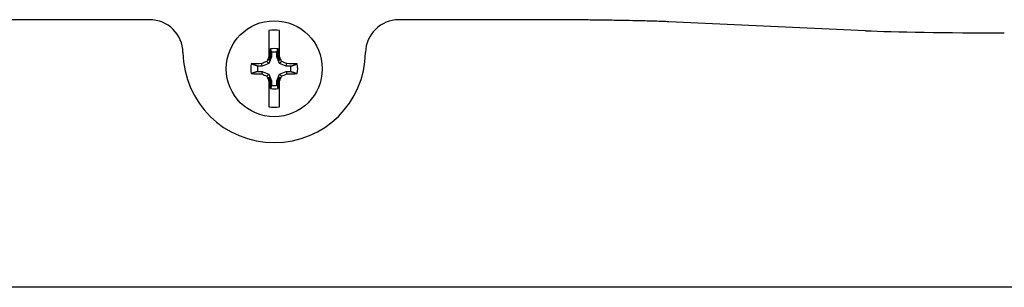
# Model space of a CAD drawing. Header units: inches. Extents: x 12 to 564, y 10 to 374.
# Tile 6 of 158: x 47.79 to 51.48, y 113.35 to 114.35. Entities that reach past the tile are written whole.
import ezdxf

# ---------------------------------------------------------------- set-up
doc = ezdxf.new("R2010")
doc.units = ezdxf.units.IN
doc.header["$LTSCALE"] = 16
doc.header["$MEASUREMENT"] = 0
doc.layers.add('Visible (ANSI)', color=7, linetype='Continuous', lineweight=30)

msp = doc.modelspace()

# ---------------------------------------------------------------- linework, layer by layer
at = {"layer": 'Visible (ANSI)'}
for p, q in [((48.2806, 114.3527), (46.1305, 114.3527)), ((48.2806, 114.3527), (46.1307, 114.3527)), ((49.7031, 114.3527), (49.2135, 114.3527)), ((49.7031, 114.3527), (49.2135, 114.3527)), ((48.727, 114.3119), (48.727, 114.2142)), ((48.7671, 114.2142), (48.7671, 114.3119)), ((50.9588, 114.3114), (50.2227, 114.3448)), ((50.9588, 114.3114), (50.2227, 114.3448)), ((48.733, 114.2147), (48.733, 114.2431)), ((48.761, 114.2431), (48.761, 114.2147)), ((48.727, 114.2001), (48.733, 114.2147)), ((48.727, 114.2001), (48.727, 114.2142)), ((48.7372, 114.2139), (48.727, 114.1891)), ((48.7372, 114.2139), (48.733, 114.2147)), ((48.7372, 114.2308), (48.7372, 114.2139)), ((48.7568, 114.2139), (48.7568, 114.2308)), ((48.7568, 114.2139), (48.761, 114.2147)), ((48.7671, 114.1891), (48.7568, 114.2139)), ((48.761, 114.2147), (48.7671, 114.2001)), ((48.7671, 114.2142), (48.7671, 114.2001)), ((48.7022, 114.1789), (48.6853, 114.1789)), ((48.7022, 114.1789), (48.7003, 114.1884)), ((48.727, 114.1891), (48.7022, 114.1789)), ((48.727, 114.1891), (48.7194, 114.1966)), ((48.7671, 114.1891), (48.7746, 114.1966)), ((48.7919, 114.1789), (48.7671, 114.1891)), ((48.7919, 114.1789), (48.7938, 114.1884)), ((48.8088, 114.1789), (48.7919, 114.1789)), ((48.6853, 114.1592), (48.7022, 114.1592)), ((48.7022, 114.1592), (48.7003, 114.1497)), ((48.7022, 114.1592), (48.727, 114.149)), ((48.727, 114.149), (48.7194, 114.1415)), ((48.727, 114.149), (48.7372, 114.1242)), ((48.733, 114.1234), (48.727, 114.138)), ((48.727, 114.1239), (48.727, 114.138)), ((48.7568, 114.1242), (48.7671, 114.149)), ((48.7671, 114.138), (48.761, 114.1234)), ((48.7671, 114.149), (48.7919, 114.1592)), ((48.7671, 114.149), (48.7746, 114.1415)), ((48.7671, 114.138), (48.7671, 114.1239)), ((48.7919, 114.1592), (48.7938, 114.1497)), ((48.7919, 114.1592), (48.8088, 114.1592)), ((48.727, 114.1239), (48.727, 114.0262)), ((48.7372, 114.1242), (48.733, 114.1234)), ((48.733, 114.095), (48.733, 114.1234)), ((48.7372, 114.1242), (48.7372, 114.1073)), ((48.7568, 114.1073), (48.7568, 114.1242)), ((48.7568, 114.1242), (48.761, 114.1234)), ((48.761, 114.1234), (48.761, 114.095)), ((48.7671, 114.0262), (48.7671, 114.1239)), ((51.925, 113.3514), (45.7466, 113.3514))]:
    msp.add_line(p, q, dxfattribs=at)
msp.add_circle((48.747, 114.1691), 0.1795, dxfattribs=at)
for centre, radius, start, end in [((48.747, 114.1691), 0.1442, 81.9996, 98.0004), ((48.747, 114.1691), 0.0754, 79.2933, 100.7067), ((48.747, 114.2341), 0.3415, 180.7767, 359.2233), ((48.747, 114.1691), 0.0625, 80.9746, 99.0254), ((48.747, 114.1691), 0.0878, 168.1281, 191.8719), ((48.747, 114.1691), 0.0625, 170.9746, 189.0254), ((48.747, 114.1691), 0.0625, 350.9746, 9.0254), ((48.747, 114.1691), 0.0878, 348.1281, 11.8719), ((48.747, 114.1691), 0.0754, 259.2933, 280.7067), ((48.747, 114.1691), 0.0625, 260.9746, 279.0254), ((48.747, 114.1691), 0.1442, 261.9996, 278.0004)]:
    msp.add_arc(centre, radius, start, end, dxfattribs=at)
for centre, major_axis, ratio, start_param, end_param in [((48.2805, 114.2276), (0.0878, 0.089), 0.999324, 5.504932, 7.061667), ((49.2135, 114.2276), (-0.0878, 0.089), 0.999324, 5.504545, 7.061452), ((49.7031, 114.337), (0.6, 0), 0.026186, 0.523599, 1.570796), ((48.2876, 114.2346), (-0.0836, -0.0834), 0.999314, 3.54795, 3.548013), ((49.2064, 114.2346), (-0.0836, 0.0834), 0.999314, 5.876765, 5.876828), ((51.4784, 114.3193), (0.6, 0), 0.026186, 3.665191, 4.712389), ((51.4784, 114.3193), (-0.6, 0), 0.026186, 0.523599, 1.570796), ((48.7286, 114.1767), (0.0708, 0.1709), 0.087156, 1.385705, 1.489988), ((48.7655, 114.1767), (0.0708, -0.1709), 0.087156, 1.651605, 1.755888), ((48.747, 114.1727), (0.1861, 0), 0.087156, 1.824804, 2.051095), ((48.7394, 114.1875), (0.1709, 0.0708), 0.087156, 1.651605, 1.765394), ((48.7547, 114.1875), (0.1709, -0.0708), 0.087156, 1.376199, 1.489988), ((48.747, 114.1727), (0.1861, 0), 0.087156, 1.090497, 1.316789), ((48.747, 114.1654), (-0.1861, 0), 0.087156, 1.090497, 1.316789), ((48.7394, 114.1506), (-0.1709, 0.0708), 0.087156, 1.376199, 1.489988), ((48.7286, 114.1614), (-0.0708, 0.1709), 0.087156, 1.651605, 1.755888), ((48.7655, 114.1614), (-0.0708, -0.1709), 0.087156, 1.385705, 1.489988), ((48.7547, 114.1506), (-0.1709, -0.0708), 0.087156, 1.651605, 1.765394), ((48.747, 114.1654), (-0.1861, 0), 0.087156, 1.824804, 2.051095)]:
    msp.add_ellipse(centre, major_axis=major_axis, ratio=ratio, start_param=start_param, end_param=end_param, dxfattribs=at)
msp.add_open_spline([(50.2227, 114.3448), (50.2152, 114.3452), (50.2072, 114.3455), (50.1903, 114.3462), (50.1814, 114.3465), (50.1533, 114.3474), (50.1328, 114.348), (50.096, 114.3489), (50.0806, 114.3492), (50.0554, 114.3497), (50.046, 114.3499), (50.0256, 114.3502), (50.0144, 114.3504), (49.9917, 114.3508), (49.9802, 114.3509), (49.9478, 114.3513), (49.9266, 114.3516), (49.8726, 114.3521), (49.8393, 114.3523), (49.7886, 114.3525), (49.7716, 114.3526), (49.7374, 114.3527), (49.7203, 114.3527), (49.7031, 114.3527)], degree=3, knots=[-1.596528, -1.596528, -1.596528, -1.596528, -1.481937, -1.481937, -1.367847, -1.367847, -1.138752, -1.138752, -0.985727, -0.985727, -0.898155, -0.898155, -0.798248, -0.798248, -0.698248, -0.698248, -0.523289, -0.523289, -0.261213, -0.261213, -0.130909, -0.130909, -0.000001, -0.000001, -0.000001, -0.000001], dxfattribs=at)
for points, weights in [([(48.7372, 114.2308), (48.7353, 114.2364), (48.733, 114.2431)], [1.01352178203, 1.0164534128, 1.01124820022]), ([(48.7568, 114.2308), (48.7588, 114.2364), (48.761, 114.2431)], [1.01352178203, 1.01645341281, 1.01124820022]), ([(48.6853, 114.1789), (48.6751, 114.1823), (48.6611, 114.1871)], [1.02105320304, 1.03352424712, 1.01874451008]), ([(48.8088, 114.1789), (48.819, 114.1823), (48.833, 114.1871)], [1.02105320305, 1.03352424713, 1.01874451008]), ([(48.6853, 114.1592), (48.6751, 114.1558), (48.6611, 114.151)], [1.02105320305, 1.03352424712, 1.01874451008]), ([(48.8088, 114.1592), (48.819, 114.1558), (48.833, 114.151)], [1.02105320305, 1.03352424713, 1.01874451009]), ([(48.7372, 114.1073), (48.7353, 114.1017), (48.733, 114.095)], [1.01352178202, 1.0164534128, 1.01124820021]), ([(48.7568, 114.1073), (48.7588, 114.1017), (48.761, 114.095)], [1.01352178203, 1.0164534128, 1.01124820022])]:
    msp.add_rational_spline(points, weights, degree=2, dxfattribs=at)

doc.saveas('drawing.dxf')
